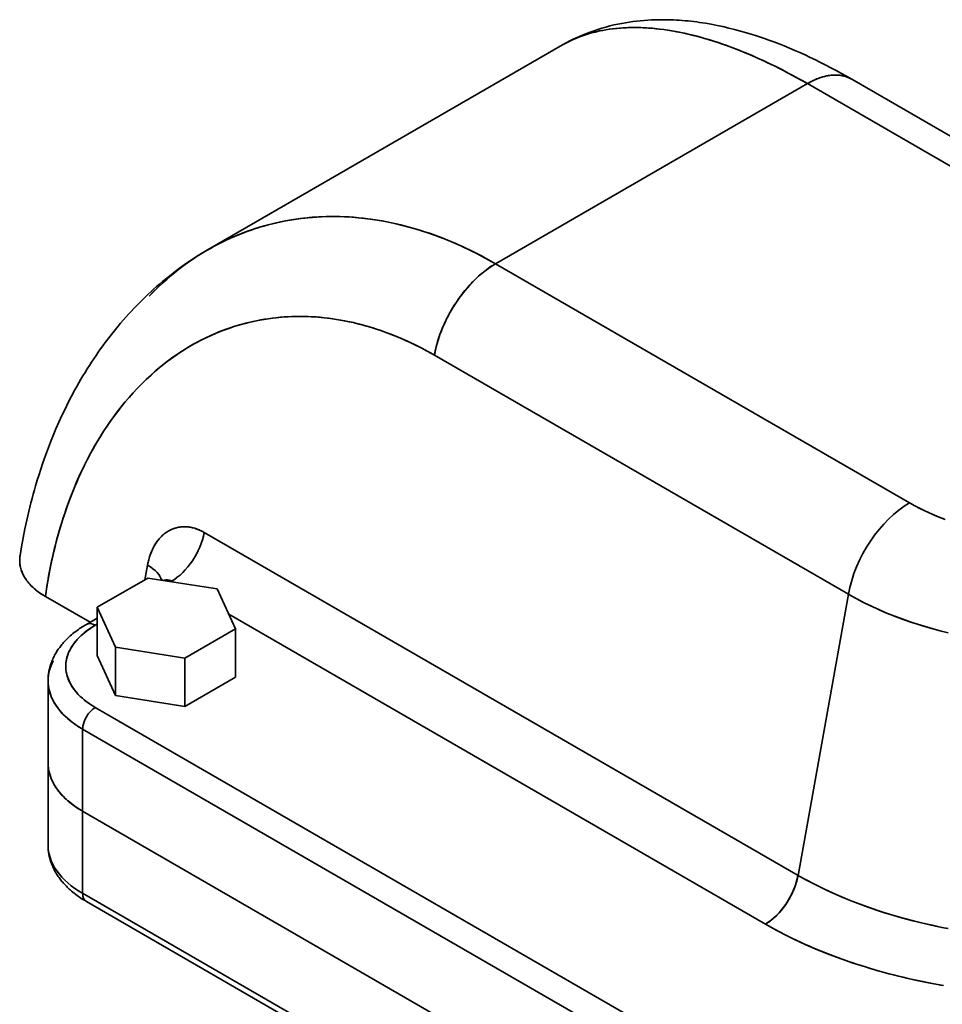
# Model space of a CAD drawing. Header units: inches. Extents: x 3748 to 4949, y 493 to 1838.
# Tile 26 of 27: x 4616 to 4772, y 1672 to 1838. Entities that reach past the tile are written whole.
import ezdxf

# ---------------------------------------------------------------- set-up
doc = ezdxf.new("R2010")
doc.units = ezdxf.units.IN
doc.header["$MEASUREMENT"] = 0

msp = doc.modelspace()

# ---------------------------------------------------------------- linework, layer by layer
at = {"color": 7, "lineweight": 35}
for p, q in [((4707.56, 1833.83), (4647.65, 1799.24)), ((4756.47, 1828.04), (4826.47, 1787.63)), ((4696.23, 1796.85), (4748.97, 1827.3)), ((4696.23, 1796.85), (4748.97, 1827.3)), ((4748.97, 1827.3), (4818.97, 1786.88)), ((4818.97, 1786.88), (4748.97, 1827.3)), ((4696.23, 1796.85), (4766.24, 1756.43)), ((4766.24, 1756.43), (4696.23, 1796.85)), ((4685.9, 1781.39), (4755.9, 1740.98)), ((4685.9, 1781.39), (4755.9, 1740.98)), ((4646.98, 1751.43), (4747.39, 1693.46)), ((4747.39, 1693.46), (4646.98, 1751.43)), ((4747.39, 1693.46), (4755.9, 1740.98)), ((4755.9, 1740.98), (4747.39, 1693.46)), ((4741.87, 1685.21), (4651.15, 1737.59)), ((4741.87, 1685.21), (4651.15, 1737.59)), ((4628.56, 1721.85), (4755.84, 1648.37)), ((4628.56, 1721.85), (4755.84, 1648.37)), ((4626.43, 1718.18), (4753.71, 1644.69)), ((4753.71, 1644.69), (4626.43, 1718.18)), ((4626.43, 1704.3), (4753.71, 1630.81)), ((4753.71, 1630.81), (4626.43, 1704.3)), ((4753.71, 1630.81), (4626.43, 1704.3)), ((4626.43, 1704.3), (4753.71, 1630.81)), ((4753.71, 1616.93), (4626.43, 1690.42)), ((4626.43, 1690.42), (4753.71, 1616.93)), ((4627.06, 1689.04), (4754.34, 1615.56))]:
    msp.add_line(p, q, dxfattribs=at)
at = {"color": 7, "lineweight": 35, "ltscale": 0.062467}
msp.add_line((4637.4, 1745.9), (4636.96, 1743.44), dxfattribs=at)
msp.add_line((4637.4, 1745.9), (4636.96, 1743.44), dxfattribs=at)
at = {"color": 7, "lineweight": 35, "ltscale": 0.247489}
for p, q in [((4637.44, 1743.72), (4628.87, 1738.77)), ((4628.87, 1738.77), (4637.44, 1743.72)), ((4643.72, 1730.2), (4652.29, 1735.15)), ((4652.29, 1735.15), (4643.72, 1730.2))]:
    msp.add_line(p, q, dxfattribs=at)
at = {"color": 7, "lineweight": 35, "ltscale": 0.296264}
for p, q in [((4649.15, 1741.91), (4637.44, 1743.72)), ((4637.44, 1743.72), (4649.15, 1741.91))]:
    msp.add_line(p, q, dxfattribs=at)
at = {"color": 7, "lineweight": 35, "ltscale": 0.003491}
for p, q in [((4641.34, 1743.12), (4641.46, 1743.19)), ((4641.46, 1743.19), (4641.34, 1743.12))]:
    msp.add_line(p, q, dxfattribs=at)
at = {"color": 7, "lineweight": 35, "ltscale": 0.006045}
msp.add_line((4641.67, 1743.06), (4641.46, 1743.19), dxfattribs=at)
msp.add_line((4641.67, 1743.06), (4641.46, 1743.19), dxfattribs=at)
at = {"color": 7, "lineweight": 35, "ltscale": 0.186354}
for p, q in [((4652.29, 1735.15), (4649.15, 1741.91)), ((4649.15, 1741.91), (4652.29, 1735.15))]:
    msp.add_line(p, q, dxfattribs=at)
at = {"color": 7, "lineweight": 35, "ltscale": 0.218034}
msp.add_line((4627.68, 1736.24), (4620.12, 1740.6), dxfattribs=at)
msp.add_line((4627.68, 1736.24), (4620.12, 1740.6), dxfattribs=at)
at = {"color": 7, "lineweight": 35, "ltscale": 0.186355}
for p, q in [((4628.87, 1738.77), (4632, 1732.01)), ((4632, 1732.01), (4628.87, 1738.77)), ((4628.87, 1730.6), (4632, 1723.84)), ((4628.87, 1730.6), (4632, 1723.84))]:
    msp.add_line(p, q, dxfattribs=at)
at = {"color": 7, "lineweight": 35, "ltscale": 0.204123}
for p, q in [((4628.87, 1730.6), (4628.87, 1738.77)), ((4628.87, 1738.77), (4628.87, 1730.6)), ((4632, 1723.84), (4632, 1732.01)), ((4632, 1732.01), (4632, 1723.84)), ((4643.72, 1722.03), (4643.72, 1730.2)), ((4643.72, 1730.2), (4643.72, 1722.03))]:
    msp.add_line(p, q, dxfattribs=at)
at = {"color": 7, "lineweight": 35, "ltscale": 0.052237}
msp.add_line((4628.87, 1736.93), (4627.06, 1735.88), dxfattribs=at)
at = {"color": 7, "lineweight": 35, "ltscale": 0.008936}
for p, q in [((4628.56, 1735.73), (4628.87, 1735.91)), ((4628.87, 1735.91), (4628.56, 1735.73))]:
    msp.add_line(p, q, dxfattribs=at)
at = {"color": 7, "lineweight": 35, "ltscale": 0.204126}
for p, q in [((4652.29, 1726.98), (4652.29, 1735.15)), ((4652.29, 1735.15), (4652.29, 1726.98))]:
    msp.add_line(p, q, dxfattribs=at)
at = {"color": 7, "lineweight": 35, "ltscale": 0.296262}
for p, q in [((4632, 1732.01), (4643.72, 1730.2)), ((4643.72, 1730.2), (4632, 1732.01)), ((4632, 1723.84), (4643.72, 1722.03)), ((4632, 1723.84), (4643.72, 1722.03))]:
    msp.add_line(p, q, dxfattribs=at)
at = {"color": 7, "lineweight": 35, "ltscale": 0.347012}
for p, q in [((4620.58, 1712.46), (4620.58, 1726.34)), ((4626.43, 1690.42), (4626.43, 1704.3)), ((4626.43, 1704.3), (4626.43, 1690.42))]:
    msp.add_line(p, q, dxfattribs=at)
at = {"color": 7, "lineweight": 35, "ltscale": 0.247487}
msp.add_line((4643.72, 1722.03), (4652.29, 1726.98), dxfattribs=at)
msp.add_line((4643.72, 1722.03), (4652.29, 1726.98), dxfattribs=at)
at = {"color": 7, "lineweight": 35, "ltscale": 0.347009}
for p, q in [((4626.43, 1718.18), (4626.43, 1704.3)), ((4626.43, 1704.3), (4626.43, 1718.18))]:
    msp.add_line(p, q, dxfattribs=at)
at = {"color": 7, "lineweight": 35, "ltscale": 0.347011}
msp.add_line((4620.58, 1698.58), (4620.58, 1712.46), dxfattribs=at)
at = {"color": 7, "lineweight": 35}
for points in [[(4707.56, 1833.83), (4708.12, 1834.15), (4708.69, 1834.45), (4709.27, 1834.74), (4709.86, 1835.03), (4710.44, 1835.29), (4711.04, 1835.55), (4711.63, 1835.79), (4712.23, 1836.02), (4712.89, 1836.25), (4713.55, 1836.47), (4714.22, 1836.68), (4714.88, 1836.87), (4715.56, 1837.04), (4716.23, 1837.21), (4716.91, 1837.35), (4717.58, 1837.49), (4718.21, 1837.6), (4718.84, 1837.7), (4719.46, 1837.79), (4720.09, 1837.86), (4720.72, 1837.93), (4721.35, 1837.98), (4721.99, 1838.03), (4722.62, 1838.06), (4723.25, 1838.09), (4723.88, 1838.1), (4724.37, 1838.11), (4724.86, 1838.1), (4725.35, 1838.1), (4725.84, 1838.08), (4726.33, 1838.06), (4726.82, 1838.04), (4727.31, 1838.01), (4727.8, 1837.97), (4728.29, 1837.93), (4728.79, 1837.89), (4729.28, 1837.83), (4729.77, 1837.78), (4730.26, 1837.72), (4730.75, 1837.65), (4731.73, 1837.5), (4732.72, 1837.33), (4733.7, 1837.14), (4734.69, 1836.93), (4735.68, 1836.7), (4736.67, 1836.45), (4737.66, 1836.19), (4738.65, 1835.91), (4739.64, 1835.61), (4740.34, 1835.38), (4741.04, 1835.15), (4741.74, 1834.91), (4742.45, 1834.66), (4743.32, 1834.34), (4744.2, 1834), (4745.07, 1833.66), (4745.95, 1833.3), (4746.82, 1832.92), (4747.7, 1832.54), (4748.58, 1832.14), (4749.45, 1831.73), (4750.33, 1831.31), (4751.21, 1830.88), (4752.08, 1830.43), (4752.96, 1829.98), (4753.84, 1829.51), (4754.72, 1829.03), (4755.59, 1828.54), (4756.47, 1828.04)], [(4707.56, 1833.83), (4707.81, 1833.97), (4708.07, 1834.11), (4708.32, 1834.25), (4708.58, 1834.38), (4709.11, 1834.64), (4709.65, 1834.88), (4710.19, 1835.1), (4710.75, 1835.31), (4711.31, 1835.51), (4711.89, 1835.69), (4712.47, 1835.86), (4713.06, 1836.02), (4713.65, 1836.16), (4714.26, 1836.28), (4714.87, 1836.39), (4715.49, 1836.49), (4716.12, 1836.58), (4716.75, 1836.64), (4717.39, 1836.7), (4718.04, 1836.74), (4718.69, 1836.77), (4719.35, 1836.78), (4720.01, 1836.78), (4720.6, 1836.77), (4721.19, 1836.75), (4721.78, 1836.72), (4722.38, 1836.68), (4722.78, 1836.65), (4723.18, 1836.61), (4723.98, 1836.52), (4724.69, 1836.43), (4725.41, 1836.33), (4726.13, 1836.21), (4726.85, 1836.08), (4727.57, 1835.94), (4728.18, 1835.81), (4728.79, 1835.67), (4729.4, 1835.53), (4729.86, 1835.41), (4730.32, 1835.3), (4731.24, 1835.04), (4732.17, 1834.77), (4733.1, 1834.49), (4734.03, 1834.18), (4734.97, 1833.86), (4735.91, 1833.52), (4736.84, 1833.17), (4737.77, 1832.81), (4738.7, 1832.43), (4739.63, 1832.03), (4740.56, 1831.62), (4741.49, 1831.2), (4742.24, 1830.84), (4742.99, 1830.49), (4743.73, 1830.12), (4744.29, 1829.84), (4744.85, 1829.55), (4745.41, 1829.26), (4745.97, 1828.96), (4747.09, 1828.36), (4748.03, 1827.83), (4748.97, 1827.3)], [(4748.97, 1827.3), (4749.25, 1827.46), (4749.54, 1827.61), (4749.68, 1827.68), (4749.83, 1827.75), (4749.97, 1827.82), (4750.12, 1827.89), (4750.35, 1827.99), (4750.58, 1828.09), (4750.81, 1828.18), (4751.04, 1828.26), (4751.27, 1828.34), (4751.53, 1828.42), (4751.79, 1828.49), (4751.92, 1828.52), (4752.05, 1828.55), (4752.22, 1828.59), (4752.39, 1828.62), (4752.56, 1828.65), (4752.77, 1828.68), (4752.99, 1828.71), (4753.2, 1828.72), (4753.41, 1828.74), (4753.61, 1828.74), (4753.82, 1828.74), (4754.04, 1828.74), (4754.26, 1828.72), (4754.37, 1828.71), (4754.48, 1828.7), (4754.64, 1828.68), (4754.8, 1828.65), (4754.95, 1828.62), (4755.11, 1828.58), (4755.29, 1828.54), (4755.47, 1828.48), (4755.64, 1828.42), (4755.81, 1828.36), (4755.98, 1828.29), (4756.15, 1828.21), (4756.31, 1828.13), (4756.47, 1828.04)], [(4696.23, 1796.85), (4695.12, 1797.48), (4693.99, 1798.09), (4692.86, 1798.68), (4692.3, 1798.96), (4691.73, 1799.24), (4691.16, 1799.51), (4690.58, 1799.77), (4689.63, 1800.2), (4688.67, 1800.61), (4687.7, 1801.01), (4686.74, 1801.38), (4685.77, 1801.74), (4684.8, 1802.08), (4683.73, 1802.42), (4682.67, 1802.75), (4681.6, 1803.05), (4680.53, 1803.33), (4679.46, 1803.59), (4678.38, 1803.82), (4677.31, 1804.03), (4676.23, 1804.22), (4675.16, 1804.38), (4674.62, 1804.45), (4674.08, 1804.52), (4673.55, 1804.58), (4673.01, 1804.63), (4671.97, 1804.72), (4670.93, 1804.78), (4669.89, 1804.82), (4668.86, 1804.83), (4667.83, 1804.83), (4666.8, 1804.79), (4666.28, 1804.77), (4665.77, 1804.74), (4665.26, 1804.7), (4664.75, 1804.66), (4663.98, 1804.58), (4663.22, 1804.49), (4662.46, 1804.39), (4661.71, 1804.27), (4660.78, 1804.11), (4659.86, 1803.92), (4658.95, 1803.72), (4658.04, 1803.5), (4657.13, 1803.25), (4656.23, 1802.99), (4655.34, 1802.7), (4654.46, 1802.4), (4653.58, 1802.07), (4652.71, 1801.73), (4651.85, 1801.36), (4651, 1800.98), (4650.15, 1800.57), (4649.42, 1800.21), (4648.69, 1799.82), (4647.97, 1799.42), (4647.26, 1799.01), (4646.55, 1798.59), (4645.97, 1798.22), (4645.39, 1797.84), (4644.82, 1797.46), (4644.4, 1797.16), (4643.98, 1796.87), (4643.56, 1796.56), (4643.14, 1796.25), (4642.32, 1795.61), (4641.51, 1794.95), (4640.71, 1794.27), (4639.93, 1793.58), (4639.15, 1792.86), (4638.4, 1792.13), (4637.65, 1791.37)], [(4647.64, 1799.24), (4646.75, 1798.71), (4645.86, 1798.16), (4645.09, 1797.66), (4644.33, 1797.16), (4643.58, 1796.64), (4642.83, 1796.1), (4642.09, 1795.55), (4641.37, 1795), (4640.65, 1794.42), (4639.94, 1793.84), (4639.43, 1793.41), (4638.93, 1792.98), (4638.43, 1792.53), (4637.94, 1792.09), (4637.45, 1791.63), (4636.97, 1791.17), (4636.49, 1790.71), (4636.02, 1790.24), (4635.55, 1789.76), (4635.08, 1789.28), (4634.62, 1788.79), (4634.17, 1788.3), (4633.72, 1787.8), (4633.28, 1787.29), (4632.84, 1786.78), (4632.41, 1786.27), (4631.74, 1785.45), (4631.08, 1784.62), (4630.67, 1784.08), (4630.26, 1783.54), (4629.86, 1783), (4629.46, 1782.45), (4629.07, 1781.9), (4628.69, 1781.34), (4628.31, 1780.77), (4627.93, 1780.21), (4627.56, 1779.64), (4627.2, 1779.06), (4626.84, 1778.48), (4626.48, 1777.89), (4626.13, 1777.31), (4625.79, 1776.71), (4625.45, 1776.11), (4625.12, 1775.51), (4624.55, 1774.45), (4623.99, 1773.37), (4623.45, 1772.29), (4622.92, 1771.19), (4622.42, 1770.08), (4621.92, 1768.95), (4621.45, 1767.82), (4620.99, 1766.68), (4620.64, 1765.78), (4620.3, 1764.88), (4619.97, 1763.96), (4619.65, 1763.05), (4619.34, 1762.12), (4619.05, 1761.2), (4618.76, 1760.26), (4618.48, 1759.32), (4618.27, 1758.61), (4618.07, 1757.88), (4617.87, 1757.16), (4617.68, 1756.43), (4617.5, 1755.7), (4617.32, 1754.97), (4617.15, 1754.23), (4616.98, 1753.5), (4616.66, 1752.01), (4616.37, 1750.52), (4616.1, 1749.02), (4615.85, 1747.51)], [(4685.9, 1781.39), (4685.97, 1781.75), (4686.04, 1782.11), (4686.12, 1782.47), (4686.21, 1782.83), (4686.31, 1783.19), (4686.41, 1783.55), (4686.52, 1783.91), (4686.63, 1784.27), (4686.7, 1784.48), (4686.77, 1784.68), (4686.85, 1784.89), (4686.92, 1785.09), (4687.08, 1785.5), (4687.24, 1785.9), (4687.41, 1786.31), (4687.59, 1786.71), (4687.77, 1787.11), (4687.97, 1787.51), (4688.17, 1787.9), (4688.37, 1788.29), (4688.59, 1788.68), (4688.81, 1789.06), (4689.03, 1789.44), (4689.27, 1789.82), (4689.5, 1790.19), (4689.75, 1790.55), (4690, 1790.91), (4690.26, 1791.27), (4690.52, 1791.62), (4690.79, 1791.97), (4691.05, 1792.3), (4691.32, 1792.63), (4691.6, 1792.95), (4691.88, 1793.26), (4692.17, 1793.57), (4692.31, 1793.72), (4692.46, 1793.87), (4692.68, 1794.09), (4692.9, 1794.31), (4693.13, 1794.52), (4693.36, 1794.73), (4693.63, 1794.98), (4693.91, 1795.21), (4694.19, 1795.45), (4694.48, 1795.67), (4694.77, 1795.89), (4695.05, 1796.1), (4695.35, 1796.3), (4695.64, 1796.49), (4695.79, 1796.58), (4695.94, 1796.68), (4696.08, 1796.76), (4696.23, 1796.85)], [(4620.12, 1740.6), (4620.37, 1742.21), (4620.64, 1743.82), (4620.94, 1745.41), (4621.28, 1746.98), (4621.46, 1747.77), (4621.64, 1748.55), (4621.84, 1749.33), (4622.03, 1750.09), (4622.35, 1751.25), (4622.68, 1752.39), (4623.03, 1753.52), (4623.4, 1754.64), (4623.86, 1755.99), (4624.36, 1757.32), (4624.87, 1758.63), (4625.41, 1759.92), (4625.98, 1761.2), (4626.57, 1762.45), (4627.19, 1763.69), (4627.83, 1764.9), (4628.16, 1765.5), (4628.5, 1766.1), (4628.96, 1766.88), (4629.43, 1767.65), (4629.91, 1768.41), (4630.63, 1769.5), (4631.37, 1770.56), (4631.74, 1771.09), (4632.13, 1771.6), (4632.52, 1772.11), (4632.91, 1772.61), (4633.58, 1773.44), (4634.27, 1774.25), (4634.97, 1775.03), (4635.68, 1775.8), (4636.41, 1776.55), (4637.16, 1777.27), (4637.99, 1778.04), (4638.83, 1778.79), (4639.7, 1779.51), (4640.57, 1780.2), (4641.47, 1780.87), (4642.37, 1781.5), (4643.3, 1782.12), (4644.24, 1782.7), (4645.19, 1783.25), (4646.15, 1783.77), (4647.13, 1784.27), (4648.11, 1784.73), (4649.11, 1785.16), (4650.12, 1785.56), (4651.13, 1785.93), (4652.16, 1786.27), (4653.2, 1786.58), (4654.25, 1786.86), (4655.3, 1787.11), (4656.36, 1787.32), (4657.43, 1787.5), (4658.51, 1787.65), (4659.59, 1787.77), (4660.68, 1787.86), (4661.77, 1787.92), (4662.87, 1787.94), (4663.97, 1787.93), (4665.08, 1787.89), (4666.18, 1787.82), (4667.29, 1787.72), (4668.4, 1787.58), (4669.35, 1787.44), (4670.3, 1787.28), (4671.25, 1787.1), (4672.2, 1786.89), (4673.15, 1786.66), (4673.94, 1786.45), (4674.73, 1786.23), (4675.51, 1785.99), (4676.1, 1785.8), (4676.69, 1785.61), (4677.86, 1785.19), (4679.03, 1784.74), (4680.19, 1784.26), (4681.35, 1783.75), (4682.5, 1783.2), (4683.64, 1782.63), (4684.77, 1782.03), (4685.9, 1781.39)], [(4766.24, 1756.43), (4766.64, 1756.2), (4767.25, 1755.87), (4767.87, 1755.54), (4768.72, 1755.13), (4769.57, 1754.73), (4770.45, 1754.34), (4771.34, 1753.97), (4772.24, 1753.62)], [(4637.4, 1745.9), (4637.43, 1746.06), (4637.46, 1746.21), (4637.5, 1746.41), (4637.55, 1746.61), (4637.6, 1746.81), (4637.66, 1747.04), (4637.73, 1747.26), (4637.8, 1747.48), (4637.87, 1747.69), (4637.97, 1747.95), (4638.07, 1748.19), (4638.17, 1748.44), (4638.29, 1748.68), (4638.35, 1748.8), (4638.41, 1748.91), (4638.47, 1749.03), (4638.53, 1749.14), (4638.62, 1749.29), (4638.71, 1749.44), (4638.8, 1749.59), (4638.87, 1749.69), (4638.94, 1749.79), (4639.04, 1749.93), (4639.14, 1750.06), (4639.24, 1750.19), (4639.36, 1750.34), (4639.49, 1750.48), (4639.63, 1750.63), (4639.76, 1750.76), (4639.9, 1750.9), (4640.06, 1751.04), (4640.22, 1751.17), (4640.39, 1751.3), (4640.56, 1751.42), (4640.73, 1751.54), (4640.91, 1751.65), (4641.09, 1751.75), (4641.28, 1751.85), (4641.47, 1751.93), (4641.65, 1752.01), (4641.85, 1752.09), (4642.04, 1752.15), (4642.24, 1752.21), (4642.44, 1752.26), (4642.64, 1752.3), (4642.84, 1752.33), (4643.04, 1752.36), (4643.25, 1752.38), (4643.46, 1752.39), (4643.66, 1752.39), (4643.87, 1752.39), (4643.98, 1752.38), (4644.09, 1752.37), (4644.19, 1752.36), (4644.3, 1752.35), (4644.52, 1752.32), (4644.73, 1752.29), (4644.94, 1752.24), (4645.16, 1752.19), (4645.37, 1752.13), (4645.58, 1752.06), (4645.76, 1752), (4645.94, 1751.93), (4646.11, 1751.86), (4646.29, 1751.78), (4646.44, 1751.71), (4646.6, 1751.64), (4646.75, 1751.56), (4646.86, 1751.49), (4646.98, 1751.43)], [(4641.46, 1743.19), (4641.37, 1743.24), (4641.27, 1743.28), (4641.16, 1743.32), (4641.06, 1743.35), (4640.95, 1743.37), (4640.84, 1743.38), (4640.72, 1743.39), (4640.61, 1743.39), (4640.49, 1743.39)], [(4772.75, 1734.48), (4771.2, 1734.87), (4769.66, 1735.29), (4768.14, 1735.74), (4766.64, 1736.22), (4765.16, 1736.73), (4763.7, 1737.28), (4762.97, 1737.56), (4762.26, 1737.85), (4761.02, 1738.39), (4759.79, 1738.94), (4758.59, 1739.53), (4757.42, 1740.14), (4756.27, 1740.77), (4755.9, 1740.98)], [(4755.9, 1740.98), (4756.5, 1740.63), (4757.11, 1740.3), (4758.36, 1739.65), (4759.63, 1739.02), (4760.92, 1738.43), (4762.25, 1737.86), (4763.6, 1737.31), (4764.97, 1736.8), (4766.36, 1736.31), (4767.77, 1735.85), (4768.58, 1735.6), (4769.39, 1735.36), (4770.2, 1735.13), (4771.02, 1734.91), (4771.84, 1734.7)], [(4627.06, 1735.88), (4626.83, 1735.75), (4626.6, 1735.61), (4626.37, 1735.46), (4626.14, 1735.32), (4625.92, 1735.17), (4625.7, 1735.01), (4625.48, 1734.86), (4625.26, 1734.69), (4625.02, 1734.51), (4624.78, 1734.32), (4624.55, 1734.12), (4624.32, 1733.92), (4624.15, 1733.77), (4623.99, 1733.62), (4623.83, 1733.46), (4623.67, 1733.31), (4623.51, 1733.14), (4623.36, 1732.98), (4623.21, 1732.81), (4623.06, 1732.64), (4622.93, 1732.49), (4622.8, 1732.33), (4622.67, 1732.17), (4622.55, 1732), (4622.43, 1731.84), (4622.31, 1731.67), (4622.19, 1731.5), (4622.08, 1731.33), (4621.94, 1731.09), (4621.8, 1730.85), (4621.69, 1730.66), (4621.59, 1730.46), (4621.49, 1730.27), (4621.4, 1730.06), (4621.31, 1729.86), (4621.22, 1729.66), (4621.14, 1729.45), (4621.07, 1729.24), (4621.02, 1729.1), (4620.98, 1728.96), (4620.93, 1728.82), (4620.89, 1728.68), (4620.86, 1728.54), (4620.82, 1728.39), (4620.79, 1728.25), (4620.76, 1728.11), (4620.72, 1727.93), (4620.69, 1727.75), (4620.66, 1727.57), (4620.64, 1727.4), (4620.62, 1727.22), (4620.61, 1727.05), (4620.59, 1726.87), (4620.58, 1726.7), (4620.58, 1726.52), (4620.58, 1726.34)], [(4620.96, 1710.21), (4621.04, 1709.99), (4621.13, 1709.77), (4621.23, 1709.55), (4621.33, 1709.33), (4621.44, 1709.11), (4621.56, 1708.89), (4621.68, 1708.68), (4621.81, 1708.47), (4621.95, 1708.25), (4622.1, 1708.04)], [(4622.1, 1708.04), (4622.23, 1707.87), (4622.36, 1707.7), (4622.5, 1707.53), (4622.64, 1707.36), (4622.74, 1707.24), (4622.84, 1707.13), (4623.04, 1706.91), (4623.26, 1706.69), (4623.48, 1706.47), (4623.71, 1706.26), (4623.95, 1706.05)], [(4627.06, 1689.04), (4626.83, 1689.18), (4626.6, 1689.32), (4626.37, 1689.46), (4626.14, 1689.61), (4625.92, 1689.76), (4625.7, 1689.91), (4625.48, 1690.07), (4625.26, 1690.23), (4625.02, 1690.42), (4624.78, 1690.61), (4624.55, 1690.8), (4624.32, 1691), (4624.15, 1691.15), (4623.99, 1691.31), (4623.83, 1691.46), (4623.67, 1691.62), (4623.51, 1691.78), (4623.36, 1691.95), (4623.21, 1692.11), (4623.06, 1692.28), (4622.93, 1692.44), (4622.8, 1692.6), (4622.67, 1692.76), (4622.55, 1692.92), (4622.43, 1693.09), (4622.31, 1693.25), (4622.19, 1693.42), (4622.08, 1693.6), (4621.94, 1693.83), (4621.8, 1694.07), (4621.69, 1694.27), (4621.59, 1694.46), (4621.49, 1694.66), (4621.4, 1694.86), (4621.31, 1695.06), (4621.22, 1695.27), (4621.14, 1695.48), (4621.07, 1695.69), (4621.02, 1695.83), (4620.98, 1695.97), (4620.93, 1696.11), (4620.89, 1696.25), (4620.86, 1696.39), (4620.82, 1696.53), (4620.79, 1696.68), (4620.76, 1696.82), (4620.72, 1697), (4620.69, 1697.18), (4620.66, 1697.35), (4620.64, 1697.53), (4620.62, 1697.7), (4620.61, 1697.88), (4620.59, 1698.05), (4620.58, 1698.23), (4620.58, 1698.41), (4620.58, 1698.58)], [(4741.87, 1685.21), (4741.98, 1685.28), (4742.08, 1685.34), (4742.29, 1685.47), (4742.5, 1685.62), (4742.71, 1685.77), (4742.91, 1685.92), (4743.11, 1686.09), (4743.31, 1686.26), (4743.5, 1686.43), (4743.61, 1686.53), (4743.72, 1686.64), (4743.83, 1686.75), (4743.94, 1686.85), (4744.15, 1687.08), (4744.35, 1687.3), (4744.55, 1687.54), (4744.75, 1687.78), (4744.94, 1688.03), (4745.13, 1688.29), (4745.31, 1688.55), (4745.49, 1688.82), (4745.66, 1689.09), (4745.83, 1689.36), (4745.99, 1689.64), (4746.14, 1689.92), (4746.28, 1690.2), (4746.42, 1690.49), (4746.55, 1690.78), (4746.68, 1691.07), (4746.79, 1691.37), (4746.9, 1691.66), (4746.95, 1691.81), (4747, 1691.96), (4747.08, 1692.21), (4747.16, 1692.46), (4747.22, 1692.71), (4747.28, 1692.96), (4747.34, 1693.21), (4747.38, 1693.46)], [(4747.38, 1693.46), (4748.76, 1692.69), (4750.17, 1691.94), (4751.75, 1691.16), (4753.35, 1690.42), (4754.99, 1689.71), (4756.66, 1689.03), (4758.35, 1688.39), (4760.07, 1687.78), (4761.82, 1687.2), (4763.59, 1686.66), (4765.37, 1686.16), (4766.94, 1685.75), (4768.51, 1685.37), (4770.1, 1685.01), (4771.69, 1684.67), (4772.76, 1684.47)], [(4772.58, 1684.5), (4770.63, 1684.89), (4768.71, 1685.32), (4766.8, 1685.78), (4764.91, 1686.29), (4763.04, 1686.83), (4761.19, 1687.41), (4759.37, 1688.02), (4757.57, 1688.68), (4756.67, 1689.02), (4755.79, 1689.38), (4754.61, 1689.87), (4753.46, 1690.37), (4752.32, 1690.89), (4751.05, 1691.5), (4749.81, 1692.13), (4748.58, 1692.78), (4747.39, 1693.46)], [(4771.98, 1674.83), (4769.73, 1675.24), (4767.5, 1675.7), (4765.28, 1676.2), (4763.09, 1676.75), (4760.91, 1677.34), (4758.77, 1677.98), (4756.7, 1678.64), (4754.66, 1679.35), (4752.65, 1680.1), (4750.67, 1680.89), (4748.73, 1681.73), (4747.77, 1682.17), (4746.81, 1682.62), (4745.88, 1683.07), (4744.96, 1683.53), (4743.4, 1684.36), (4741.87, 1685.21)]]:
    msp.add_lwpolyline(points, dxfattribs=at)
for centre, radius, start, end in [((4663.12, 1750.59), 37.35, 88.8809, 97.1578), ((4663.07, 1748.15), 39.8, 80.9239, 88.8708), ((4663, 1751.78), 36.16, 105.6353, 114.0621), ((4662.98, 1751.8), 36.13, 97.1723, 105.619), ((4662.49, 1744.54), 43.45, 73.4143, 80.9193), ((4661.12, 1739.93), 48.26, 66.4093, 73.4134), ((4663.52, 1750.62), 37.43, 114.0768, 122.2939), ((4658.77, 1734.54), 54.14, 59.9256, 66.4141), ((4664.86, 1748.52), 39.92, 122.3028, 130.156), ((4667.22, 1745.73), 43.57, 130.1598, 137.5529), ((4670.73, 1742.51), 48.34, 137.5517, 144.4376), ((4675.43, 1739.15), 54.11, 144.4324, 150.8086), ((4681.2, 1735.92), 60.73, 150.801, 156.6965), ((4687.85, 1733.04), 67.97, 156.6877, 162.1507), ((4785.09, 1789.16), 37.77, 240.0619, 244.7261), ((4787.36, 1793.96), 43.07, 244.7143, 248.9713), ((4695.06, 1730.71), 75.56, 162.1415, 167.229), ((4643.97, 1746.49), 6, 121.1478, 136.1285), ((4643.63, 1747.04), 5.35, 104.7553, 121.0762), ((4643.63, 1747.01), 5.38, 88.2393, 104.6352), ((4643.6, 1746.28), 6.11, 72.99, 88.166), ((4643.2, 1744.96), 7.49, 59.7041, 72.9955), ((4644.89, 1745.61), 7.27, 136.1262, 149.1955), ((4648.4, 1743.97), 11.16, 160.2912, 170.0148), ((4646.43, 1744.68), 9.07, 149.1452, 160.3556), ((4620.94, 1746.7), 5.16, 171.0233, 178.4839), ((4620.93, 1746.7), 5.15, 171.0224, 178.4905), ((4620.98, 1746.71), 5.2, 178.6094, 197.8587), ((4620.89, 1746.7), 5.1, 178.5085, 188.2088), ((4702.47, 1729.02), 83.16, 167.2198, 171.9913), ((4621.1, 1746.74), 5.32, 188.242, 197.7476), ((4621.94, 1747.05), 6.22, 198.0743, 215.1336), ((4621.59, 1746.9), 5.84, 197.7684, 206.6518), ((4622.32, 1747.26), 6.65, 206.6604, 214.8208), ((4623.77, 1748.33), 8.45, 215.1644, 229.1843), ((4623.24, 1747.9), 7.77, 214.8201, 222.2504), ((4639.16, 1744.08), 1.01, 313.7626, 324.6367), ((4640.69, 1741.21), 2.18, 95.2607, 105.991), ((4624.29, 1748.85), 9.19, 222.2393, 228.8547), ((4625.39, 1750.12), 10.87, 228.8413, 234.746), ((4625.99, 1750.89), 11.84, 229.1142, 240.2946), ((4626.5, 1751.67), 12.77, 234.7336, 240.0784), ((4635.42, 1723.71), 13.85, 119.7217, 129.7951), ((4631.44, 1727.84), 8.08, 140.4511, 151.028), ((4633.19, 1726.38), 10.36, 129.805, 140.3981), ((4630.01, 1728.6), 6.46, 155.217, 163.5163), ((4630.29, 1728.49), 6.76, 151.1023, 160.8567), ((4629.42, 1728.78), 5.84, 160.7217, 179.8626), ((4629.57, 1728.74), 6, 163.5565, 168.9188), ((4629.42, 1728.81), 5.85, 180.1384, 199.2885), ((4630.29, 1729.09), 6.76, 199.1531, 208.9062), ((4631.44, 1729.74), 8.09, 208.9804, 219.5548), ((4633.19, 1731.2), 10.36, 219.6077, 230.198), ((4635.42, 1733.87), 13.84, 230.2059, 240.2801), ((4627.3, 1712.46), 6.72, 180.0177, 189.7151), ((4627.45, 1712.48), 6.88, 180.1375, 199.2678), ((4627.68, 1712.53), 7.11, 189.7457, 199.0881), ((4628.41, 1712.79), 7.88, 199.1067, 207.8232), ((4629.45, 1713.34), 9.06, 207.8285, 215.7723), ((4630.73, 1714.26), 10.64, 215.7673, 222.9055), ((4632.16, 1715.59), 12.59, 222.8947, 229.2722), ((4633.67, 1717.33), 14.89, 229.2589, 234.9611), ((4634.42, 1718.3), 16.12, 229.4961, 240.3213), ((4635.15, 1719.44), 17.47, 234.9476, 240.0736), ((4778.12, 1748.15), 72.62, 240.0607, 244.7094), ((4782.49, 1757.36), 82.83, 244.6977, 248.9561), ((4786.1, 1766.69), 92.83, 248.9459, 252.892), ((4788.86, 1775.6), 102.16, 252.883, 256.5843), ((4790.77, 1783.54), 110.32, 256.5762, 260.0917)]:
    msp.add_arc(centre, radius, start, end, dxfattribs=at)
for centre, major_axis, ratio, start_param, end_param in [((4762.2, 1759.39), (56.85, -72.95), 0.454801, 2.888785, 3.078276), ((4762.95, 1757.63), (57.55, -74.76), 0.451838, 2.700318, 2.893722), ((4763.11, 1756.23), (57.74, -76.2), 0.45261, 2.513358, 2.705522), ((4762.6, 1755.58), (57.53, -76.83), 0.457596, 2.32293, 2.514203), ((4748.97, 1815.05), (-7.5, -12.99), 0.57735, 3.141541, 3.926991), ((4683.48, 1718.69), (28.3, -83.95), 0.68181, 2.88384, 3.084062), ((4683.73, 1719.69), (28.92, -82.83), 0.683044, 2.673442, 2.875458), ((4683.64, 1717.28), (28.23, -85.44), 0.67685, 3.088532, 3.286395), ((4684.27, 1720.12), (29.67, -82.28), 0.679661, 2.463786, 2.666881), ((4684.77, 1714.85), (29.58, -87.8), 0.667599, 3.280441, 3.474589), ((4696.23, 1784.6), (-7.5, -12.99), 0.57735, 3.926991, 5.270894), ((4766.24, 1744.19), (-7.5, -12.99), 0.577358, 3.926997, 5.270882), ((4766.24, 1744.19), (-7.5, -12.99), 0.57735, 3.926991, 5.270894), ((4641.46, 1749.72), (-4, -6.93), 0.577358, 0.785404, 2.129289), ((4641.46, 1749.72), (-4, -6.93), 0.57735, 0.785398, 2.129302), ((4631.9, 1744.19), (7.86, -1.41), 0.432848, 0.166259, 0.876478), ((4631.89, 1744.19), (7.87, -1.41), 0.432677, 0.166047, 0.87578), ((4639.66, 1739.69), (-1.69, -3.55), 0.622395, 3.092945, 3.643056), ((4628.56, 1733.28), (1.5, -2.6), 0.57735, 2.356194, 3.141602), ((4628.56, 1733.28), (1.5, -2.6), 0.57735, 2.356194, 3.141593), ((4640.58, 1728.79), (17, 0), 0.577356, 2.356176, 2.882008), ((4640.58, 1726.34), (20, 0), 0.57735, 2.845501, 3.926991), ((4640.58, 1728.79), (17, 0), 0.577328, 3.029377, 3.926923), ((4640.58, 1726.34), (20, 0), 0.57735, 3.141593, 3.926991), ((4628.56, 1719.4), (-1.5, -2.6), 0.57735, 3.926991, 5.497787), ((4628.56, 1719.4), (-1.5, -2.6), 0.57735, 3.926991, 5.497787), ((4640.58, 1712.46), (20, 0), 0.57735, 3.141593, 3.926991), ((4640.58, 1712.46), (20, 0), 0.57735, 3.141593, 3.926991), ((4640.58, 1698.58), (20, 0), 0.57735, 3.141593, 3.926991), ((4640.58, 1698.58), (20, 0), 0.57735, 3.141593, 3.926991), ((4741.87, 1691.75), (-4, -6.93), 0.57735, 0.785398, 2.129302), ((4628.56, 1691.64), (-1.5, -2.6), 0.57735, 5.497787, 6.283176), ((4628.56, 1691.64), (-1.5, -2.6), 0.57735, 5.497787, 6.283185)]:
    msp.add_ellipse(centre, major_axis=major_axis, ratio=ratio, start_param=start_param, end_param=end_param, dxfattribs=at)

doc.saveas('drawing.dxf')
